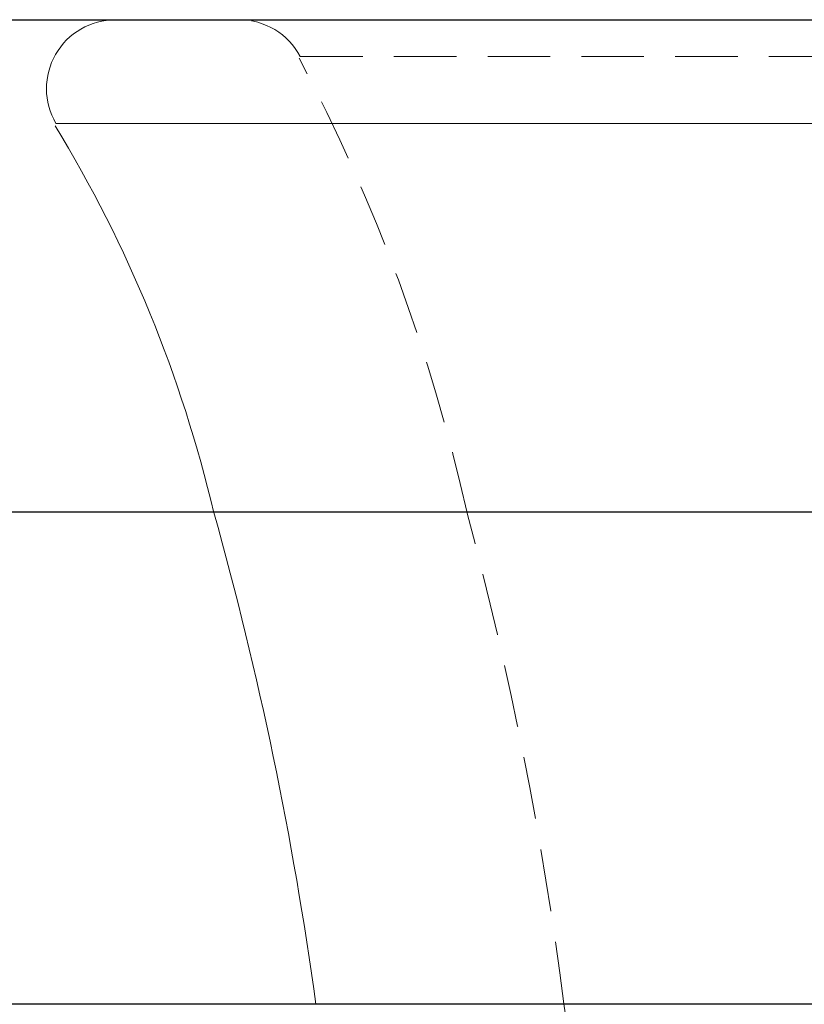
# Model space of a CAD drawing. Header units: millimetres. Extents: x 0 to 163, y 0 to 120.
# Tile 26 of 29: x 65 to 73, y 105 to 115. Entities that reach past the tile are written whole.
import ezdxf

# ---------------------------------------------------------------- set-up
doc = ezdxf.new("R2010")
doc.units = ezdxf.units.MM
doc.header["$LTSCALE"] = 0.5
doc.linetypes.add('HIDDEN', pattern=[1.905, 1.27, -0.635])

msp = doc.modelspace()

# ---------------------------------------------------------------- linework, layer by layer
at = {"color": 7, "linetype": 'Continuous'}
for p, q in [((56.06, 114.716), (161.385, 114.716)), ((58.597, 114.716), (161.385, 114.716)), ((58.597, 114.716), (161.385, 114.716)), ((58.597, 114.716), (161.385, 114.716)), ((58.597, 114.716), (161.385, 114.716)), ((58.597, 114.716), (161.385, 114.716)), ((58.597, 114.716), (161.385, 114.716)), ((58.597, 114.716), (161.385, 114.716)), ((58.597, 114.716), (161.385, 114.716)), ((58.597, 114.716), (161.385, 114.716)), ((58.597, 114.716), (161.385, 114.716)), ((58.597, 114.716), (161.385, 114.716)), ((58.597, 114.716), (161.385, 114.716)), ((56.983, 109.716), (158.871, 109.716)), ((59.333, 109.716), (158.871, 109.716)), ((59.333, 109.716), (158.871, 109.716)), ((59.333, 109.716), (158.871, 109.716)), ((59.333, 109.716), (158.871, 109.716)), ((59.333, 109.716), (158.871, 109.716)), ((59.333, 109.716), (158.871, 109.716)), ((59.333, 109.716), (158.871, 109.716)), ((59.333, 109.716), (158.871, 109.716)), ((59.333, 109.716), (158.871, 109.716)), ((59.333, 109.716), (158.871, 109.716)), ((59.333, 109.716), (158.871, 109.716)), ((59.333, 109.716), (158.871, 109.716)), ((57.905, 104.716), (156.356, 104.716)), ((60.069, 104.716), (156.356, 104.716)), ((60.069, 104.716), (156.356, 104.716)), ((60.069, 104.716), (156.356, 104.716)), ((60.069, 104.716), (156.356, 104.716)), ((60.069, 104.716), (156.356, 104.716)), ((60.069, 104.716), (156.356, 104.716)), ((60.069, 104.716), (156.356, 104.716)), ((60.069, 104.716), (156.356, 104.716)), ((60.069, 104.716), (156.356, 104.716)), ((60.069, 104.716), (156.356, 104.716)), ((60.069, 104.716), (156.356, 104.716)), ((60.069, 104.716), (156.356, 104.716))]:
    msp.add_line(p, q, dxfattribs=at)
at = {"color": 7, "linetype": 'Continuous', "lineweight": 15}
for p, q in [((66.145, 114.716), (129.521, 114.716)), ((67.144, 109.716), (97.833, 109.716)), ((97.833, 109.716), (67.144, 109.716)), ((68.184, 104.716), (126.78, 104.716)), ((126.78, 104.716), (68.184, 104.716))]:
    msp.add_line(p, q, dxfattribs=at)
at = {"color": 7, "linetype": 'HIDDEN', "lineweight": 0}
for p, q in [((68.022, 114.342), (127.644, 114.342)), ((65.541, 113.663), (130.125, 113.663))]:
    msp.add_line(p, q, dxfattribs=at)
at = {"color": 8, "linetype": 'Continuous', "lineweight": 15}
msp.add_line((97.833, 113.663), (65.541, 113.663), dxfattribs=at)
at = {"color": 7, "linetype": 'Continuous', "lineweight": 15}
for centre, radius, start, end in [((66.145, 114.016), 0.7, 90, 210.3185), ((53.957, 106.601), 13.548, 13.2414, 31.2991), ((31.055, 99.616), 37.475, 7.8142, 15.6254)]:
    msp.add_arc(centre, radius, start, end, dxfattribs=at)
at = {"color": 7, "linetype": 'HIDDEN', "lineweight": 0}
for centre, radius, start, end in [((67.403, 114.016), 0.7, 27.7258, 90), ((51.674, 105.667), 18.49, 12.6092, 27.9224), ((33.901, 100.053), 37.093, 7.2202, 15.0771), ((-0.193, 93.675), 71.748, 4.82847, 8.85076)]:
    msp.add_arc(centre, radius, start, end, dxfattribs=at)

doc.saveas('drawing.dxf')
